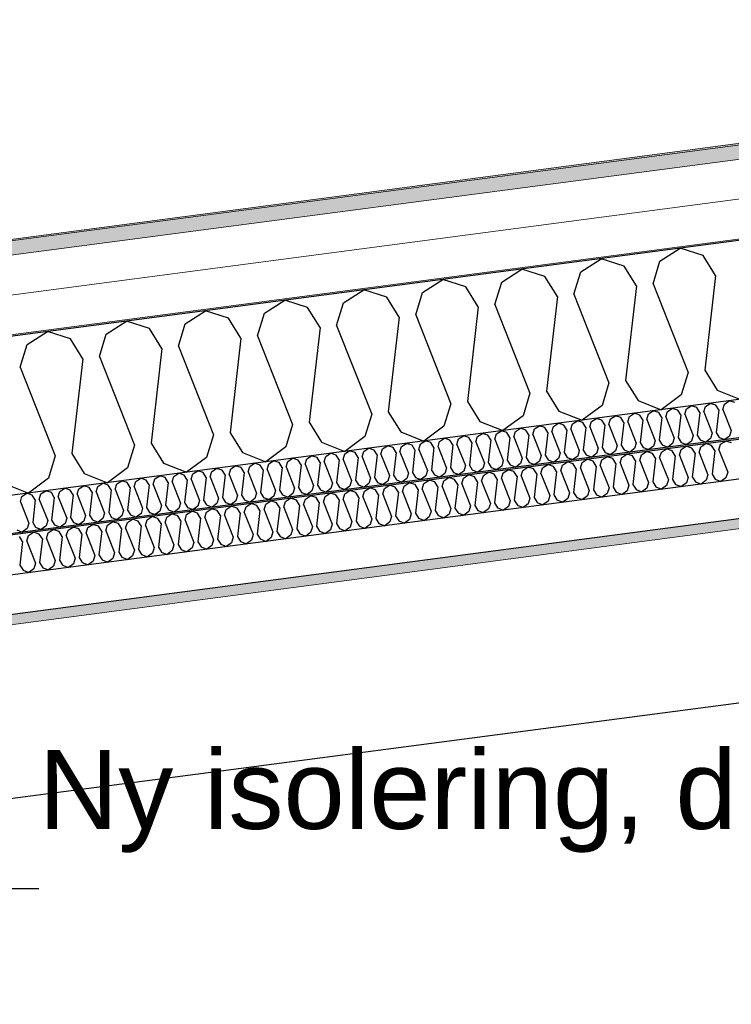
# Model space of a CAD drawing. Header units: millimetres. Extents: x -78920 to -55226, y -2070 to 13065.
# Tile 27 of 78: x -72867 to -71965, y 9010 to 10259. Entities that reach past the tile are written whole.
import ezdxf

# ---------------------------------------------------------------- set-up
doc = ezdxf.new("R2010")
doc.units = ezdxf.units.MM
doc.header["$LTSCALE"] = 0.5
doc.header["$MEASUREMENT"] = 0
doc.linetypes.add('PLINE', pattern=[0])
for name, color, linetype in [('223- Bjelker', 7, 'Continuous'), ('256- Faste himlinger og overflatebehandling (Skravur)(Nye konstruksjoner)', 7, 'Continuous'), ('256- Faste himlinger og overflatebehandling(Nye konstruksjoner)', 7, 'Continuous'), ('261- Primærkonstruksjon (tak)', 7, 'Continuous'), ('261- Primærkonstruksjon (tak) (Skravur)', 7, 'Continuous'), ('262- Taktekking (Skravur)(Nye konstruksjoner)', 7, 'Continuous'), ('832- Tekst bygning(Nye konstruksjoner)', 7, 'Continuous')]:
    doc.layers.add(name, color=color, linetype=linetype)
doc.layers.add('236- Innvendig kledning og overflate(Nye konstruksjoner)', color=7, linetype='Continuous', lineweight=0)
doc.layers.add('262- Taktekking(Nye konstruksjoner)', color=7, linetype='Continuous', lineweight=0)
doc.styles.add('GENERATED_STYLE_3', font='arial.ttf')
doc.dimstyles.new('GENERATED_STYLE__2', dxfattribs={"dimtxt": 0.18, "dimasz": 182.4, "dimexe": 0.18, "dimexo": 0.0625, "dimgap": 0, "dimtad": 0, "dimtih": 1, "dimtoh": 1, "dimdec": 4, "dimzin": 0, "dimdsep": 46, "dimcen": 0.09, "dimadec": 0, "dimazin": 0, "dimtfac": 1, "dimtdec": 4, "dimtmove": 0, "dimatfit": 3, "dimldrblk": 'ARROWHEAD_5', "dimfxl": 1, "dimtolj": 1, "dimtzin": 0, "dimarcsym": 0})

# ---------------------------------------------------------------- blocks, each defined once
blk = doc.blocks.new('*X5')
at = {"layer": '261- Primærkonstruksjon (tak) (Skravur)', "linetype": 'PLINE'}
for p, q in [((-72055.3, 9952.3), (-72029.6, 9968.9)), ((-72000.5, 9959.5), (-72029.6, 9968.9)), ((-72155.6, 9939.1), (-72129.9, 9955.6)), ((-72100.8, 9946.3), (-72129.9, 9955.6)), ((-72064, 9923.8), (-72055.3, 9952.3)), ((-71984.7, 9934.2), (-72000.5, 9959.5)), ((-72255.9, 9925.9), (-72230.2, 9942.4)), ((-72201.1, 9933.1), (-72230.2, 9942.4)), ((-72085, 9921), (-72100.8, 9946.3)), ((-72356.2, 9912.7), (-72330.5, 9929.2)), ((-72301.4, 9919.9), (-72330.5, 9929.2)), ((-72185.3, 9907.8), (-72201.1, 9933.1)), ((-72164.3, 9910.6), (-72155.6, 9939.1)), ((-71984.7, 9934.2), (-71998.5, 9814.1)), ((-72456.5, 9899.5), (-72430.8, 9916)), ((-72401.7, 9906.7), (-72430.8, 9916)), ((-72285.7, 9894.6), (-72301.4, 9919.9)), ((-72264.6, 9897.4), (-72255.9, 9925.9)), ((-72085, 9921), (-72098.8, 9800.9)), ((-72064, 9923.8), (-72019.6, 9811.3)), ((-72556.8, 9886.3), (-72531.1, 9902.8)), ((-72502, 9893.5), (-72531.1, 9902.8)), ((-72386, 9881.4), (-72401.7, 9906.7)), ((-72364.9, 9884.2), (-72356.2, 9912.7)), ((-72185.3, 9907.8), (-72199.1, 9787.7)), ((-72164.3, 9910.6), (-72119.9, 9798.1)), ((-72657.1, 9873), (-72631.4, 9889.6)), ((-72602.3, 9880.3), (-72631.4, 9889.6)), ((-72486.3, 9868.2), (-72502, 9893.5)), ((-72465.2, 9871), (-72456.5, 9899.5)), ((-72285.7, 9894.6), (-72299.4, 9774.5)), ((-72264.6, 9897.4), (-72220.2, 9784.9)), ((-72586.6, 9855), (-72602.3, 9880.3)), ((-72565.5, 9857.8), (-72556.8, 9886.3)), ((-72386, 9881.4), (-72399.7, 9761.3)), ((-72364.9, 9884.2), (-72320.5, 9771.7)), ((-72757.4, 9859.8), (-72731.7, 9876.4)), ((-72702.6, 9867.1), (-72731.7, 9876.4)), ((-72686.9, 9841.8), (-72702.6, 9867.1)), ((-72665.8, 9844.6), (-72657.1, 9873)), ((-72486.3, 9868.2), (-72500, 9748.1)), ((-72465.2, 9871), (-72420.8, 9758.5)), ((-72857.7, 9846.6), (-72832, 9863.2)), ((-72802.9, 9853.9), (-72832, 9863.2)), ((-72787.2, 9828.6), (-72802.9, 9853.9)), ((-72766.1, 9831.4), (-72757.4, 9859.8)), ((-72586.6, 9855), (-72600.3, 9734.9)), ((-72565.5, 9857.8), (-72521.1, 9745.3)), ((-72866.4, 9818.2), (-72857.7, 9846.6)), ((-72686.9, 9841.8), (-72700.6, 9721.7)), ((-72665.8, 9844.6), (-72621.4, 9732.1)), ((-72787.2, 9828.6), (-72801, 9708.5)), ((-72766.1, 9831.4), (-72721.7, 9718.9)), ((-72866.4, 9818.2), (-72822, 9705.7)), ((-72019.6, 9811.3), (-72028.3, 9782.9)), ((-71998.5, 9814.1), (-71982.7, 9788.8)), ((-72119.9, 9798.1), (-72128.6, 9769.6)), ((-72098.8, 9800.9), (-72083, 9775.6)), ((-72220.2, 9784.9), (-72228.9, 9756.4)), ((-72199.1, 9787.7), (-72183.4, 9762.4)), ((-72028.3, 9782.9), (-72053.6, 9764)), ((-71982.7, 9788.8), (-71953.3, 9777.2)), ((-72320.5, 9771.7), (-72329.2, 9743.2)), ((-72299.4, 9774.5), (-72283.7, 9749.2)), ((-72128.6, 9769.6), (-72153.9, 9750.8)), ((-72083, 9775.6), (-72053.6, 9764)), ((-72420.8, 9758.5), (-72429.5, 9730)), ((-72399.7, 9761.3), (-72384, 9736)), ((-72228.9, 9756.4), (-72254.3, 9737.6)), ((-72183.4, 9762.4), (-72153.9, 9750.8)), ((-72521.1, 9745.3), (-72529.8, 9716.8)), ((-72500, 9748.1), (-72484.3, 9722.8)), ((-72329.2, 9743.2), (-72354.6, 9724.3)), ((-72283.7, 9749.2), (-72254.3, 9737.6)), ((-72621.4, 9732.1), (-72630.1, 9703.6)), ((-72600.3, 9734.9), (-72584.6, 9709.6)), ((-72429.5, 9730), (-72454.9, 9711.1)), ((-72384, 9736), (-72354.6, 9724.3)), ((-72721.7, 9718.9), (-72730.4, 9690.4)), ((-72700.6, 9721.7), (-72684.9, 9696.4)), ((-72529.8, 9716.8), (-72555.2, 9697.9)), ((-72484.3, 9722.8), (-72454.9, 9711.1)), ((-72822, 9705.7), (-72830.7, 9677.2)), ((-72801, 9708.5), (-72785.2, 9683.2)), ((-72630.1, 9703.6), (-72655.5, 9684.7)), ((-72584.6, 9709.6), (-72555.2, 9697.9)), ((-72730.4, 9690.4), (-72755.8, 9671.5)), ((-72684.9, 9696.4), (-72655.5, 9684.7)), ((-72785.2, 9683.2), (-72755.8, 9671.5)), ((-72885.5, 9670), (-72856.1, 9658.3)), ((-72830.7, 9677.2), (-72856.1, 9658.3))]:
    blk.add_line(p, q, dxfattribs=at)
blk = doc.blocks.new('*X30')
at = {"layer": '256- Faste himlinger og overflatebehandling (Skravur)(Nye konstruksjoner)', "linetype": 'PLINE'}
for p, q in [((-72028.5, 9713.5), (-72022, 9717.7)), ((-72014.8, 9715.4), (-72022, 9717.7)), ((-72010.8, 9709), (-72014.8, 9715.4)), ((-72005.6, 9709.7), (-72003.4, 9716.8)), ((-72003.4, 9716.8), (-71997, 9721)), ((-71989.7, 9718.7), (-71997, 9721)), ((-71985.7, 9712.3), (-71989.7, 9718.7)), ((-71980.5, 9713), (-71978.3, 9720.2)), ((-71978.3, 9720.2), (-71971.9, 9724.3)), ((-71964.6, 9722), (-71971.9, 9724.3)), ((-72128.8, 9700.3), (-72122.3, 9704.5)), ((-72115.1, 9702.1), (-72122.3, 9704.5)), ((-72105.9, 9696.5), (-72103.7, 9703.6)), ((-72103.7, 9703.6), (-72097.3, 9707.8)), ((-72090, 9705.4), (-72097.3, 9707.8)), ((-72086.1, 9699.1), (-72090, 9705.4)), ((-72080.8, 9699.8), (-72078.6, 9706.9)), ((-72078.6, 9706.9), (-72072.2, 9711.1)), ((-72064.9, 9708.7), (-72072.2, 9711.1)), ((-72061, 9702.4), (-72064.9, 9708.7)), ((-72061, 9702.4), (-72064.4, 9672.4)), ((-72055.7, 9703.1), (-72053.5, 9710.2)), ((-72055.7, 9703.1), (-72044.6, 9675)), ((-72053.5, 9710.2), (-72047.1, 9714.4)), ((-72039.8, 9712), (-72047.1, 9714.4)), ((-72035.9, 9705.7), (-72039.8, 9712)), ((-72035.9, 9705.7), (-72039.3, 9675.7)), ((-72030.6, 9706.4), (-72028.5, 9713.5)), ((-72030.6, 9706.4), (-72019.5, 9678.3)), ((-72010.8, 9709), (-72014.3, 9679)), ((-72005.6, 9709.7), (-71994.5, 9681.6)), ((-71985.7, 9712.3), (-71989.2, 9682.3)), ((-71980.5, 9713), (-71969.4, 9684.9)), ((-72229.1, 9687.1), (-72222.7, 9691.3)), ((-72215.4, 9688.9), (-72222.7, 9691.3)), ((-72206.2, 9683.3), (-72204, 9690.4)), ((-72204, 9690.4), (-72197.6, 9694.6)), ((-72190.3, 9692.2), (-72197.6, 9694.6)), ((-72186.4, 9685.9), (-72190.3, 9692.2)), ((-72181.1, 9686.6), (-72178.9, 9693.7)), ((-72178.9, 9693.7), (-72172.5, 9697.9)), ((-72165.2, 9695.5), (-72172.5, 9697.9)), ((-72161.3, 9689.2), (-72165.2, 9695.5)), ((-72156, 9689.9), (-72153.8, 9697)), ((-72156, 9689.9), (-72144.9, 9661.8)), ((-72153.8, 9697), (-72147.4, 9701.2)), ((-72140.1, 9698.8), (-72147.4, 9701.2)), ((-72136.2, 9692.5), (-72140.1, 9698.8)), ((-72136.2, 9692.5), (-72139.6, 9662.5)), ((-72130.9, 9693.2), (-72128.8, 9700.3)), ((-72130.9, 9693.2), (-72119.8, 9665.1)), ((-72111.1, 9695.8), (-72115.1, 9702.1)), ((-72111.1, 9695.8), (-72114.6, 9665.8)), ((-72105.9, 9696.5), (-72094.8, 9668.4)), ((-72086.1, 9699.1), (-72089.5, 9669.1)), ((-72080.8, 9699.8), (-72069.7, 9671.7)), ((-72329.4, 9673.9), (-72323, 9678.1)), ((-72315.7, 9675.7), (-72323, 9678.1)), ((-72304.3, 9677.2), (-72297.9, 9681.4)), ((-72290.6, 9679), (-72297.9, 9681.4)), ((-72286.7, 9672.7), (-72290.6, 9679)), ((-72281.4, 9673.4), (-72279.2, 9680.5)), ((-72279.2, 9680.5), (-72272.8, 9684.7)), ((-72265.5, 9682.3), (-72272.8, 9684.7)), ((-72261.6, 9676), (-72265.5, 9682.3)), ((-72256.3, 9676.7), (-72254.1, 9683.8)), ((-72254.1, 9683.8), (-72247.7, 9688)), ((-72240.5, 9685.6), (-72247.7, 9688)), ((-72236.5, 9679.3), (-72240.5, 9685.6)), ((-72236.5, 9679.3), (-72240, 9649.3)), ((-72231.2, 9680), (-72229.1, 9687.1)), ((-72231.2, 9680), (-72220.1, 9651.9)), ((-72211.4, 9682.6), (-72215.4, 9688.9)), ((-72211.4, 9682.6), (-72214.9, 9652.6)), ((-72206.2, 9683.3), (-72195.1, 9655.2)), ((-72186.4, 9685.9), (-72189.8, 9655.9)), ((-72181.1, 9686.6), (-72170, 9658.5)), ((-72161.3, 9689.2), (-72164.7, 9659.2)), ((-72019.5, 9678.3), (-72021.7, 9671.2)), ((-72014.3, 9679), (-72010.3, 9672.7)), ((-71994.5, 9681.6), (-71996.6, 9674.5)), ((-71989.2, 9682.3), (-71985.2, 9676)), ((-71971.6, 9677.8), (-71977.9, 9673.1)), ((-71969.4, 9684.9), (-71971.6, 9677.8)), ((-72429.7, 9660.7), (-72423.3, 9664.9)), ((-72416, 9662.5), (-72423.3, 9664.9)), ((-72404.6, 9664), (-72398.2, 9668.2)), ((-72390.9, 9665.8), (-72398.2, 9668.2)), ((-72387, 9659.5), (-72390.9, 9665.8)), ((-72381.7, 9660.2), (-72379.5, 9667.3)), ((-72379.5, 9667.3), (-72373.1, 9671.5)), ((-72365.8, 9669.1), (-72373.1, 9671.5)), ((-72361.9, 9662.8), (-72365.8, 9669.1)), ((-72356.6, 9663.5), (-72354.5, 9670.6)), ((-72354.5, 9670.6), (-72348, 9674.8)), ((-72340.8, 9672.4), (-72348, 9674.8)), ((-72336.8, 9666.1), (-72340.8, 9672.4)), ((-72336.8, 9666.1), (-72340.3, 9636.1)), ((-72331.6, 9666.8), (-72329.4, 9673.9)), ((-72331.6, 9666.8), (-72320.5, 9638.7)), ((-72311.7, 9669.4), (-72315.7, 9675.7)), ((-72311.7, 9669.4), (-72315.2, 9639.4)), ((-72306.5, 9670.1), (-72304.3, 9677.2)), ((-72306.5, 9670.1), (-72295.4, 9642)), ((-72286.7, 9672.7), (-72290.1, 9642.7)), ((-72281.4, 9673.4), (-72270.3, 9645.3)), ((-72261.6, 9676), (-72265, 9646)), ((-72256.3, 9676.7), (-72245.2, 9648.6)), ((-72119.8, 9665.1), (-72122, 9658)), ((-72114.6, 9665.8), (-72110.6, 9659.5)), ((-72094.8, 9668.4), (-72096.9, 9661.3)), ((-72089.5, 9669.1), (-72085.6, 9662.8)), ((-72069.7, 9671.7), (-72071.9, 9664.6)), ((-72064.4, 9672.4), (-72060.5, 9666.1)), ((-72060.5, 9666.1), (-72053.1, 9663.2)), ((-72046.8, 9667.9), (-72053.1, 9663.2)), ((-72044.6, 9675), (-72046.8, 9667.9)), ((-72039.3, 9675.7), (-72035.4, 9669.4)), ((-72035.4, 9669.4), (-72028.1, 9666.5)), ((-72021.7, 9671.2), (-72028.1, 9666.5)), ((-72010.3, 9672.7), (-72003, 9669.8)), ((-71996.6, 9674.5), (-72003, 9669.8)), ((-71985.2, 9676), (-71977.9, 9673.1)), ((-72504.9, 9650.8), (-72498.5, 9655)), ((-72491.2, 9652.6), (-72498.5, 9655)), ((-72487.3, 9646.3), (-72491.2, 9652.6)), ((-72482, 9647), (-72479.8, 9654.1)), ((-72479.8, 9654.1), (-72473.4, 9658.3)), ((-72466.1, 9655.9), (-72473.4, 9658.3)), ((-72462.2, 9649.6), (-72466.1, 9655.9)), ((-72456.9, 9650.3), (-72454.8, 9657.4)), ((-72454.8, 9657.4), (-72448.3, 9661.6)), ((-72441.1, 9659.2), (-72448.3, 9661.6)), ((-72437.1, 9652.9), (-72441.1, 9659.2)), ((-72437.1, 9652.9), (-72440.6, 9622.9)), ((-72431.9, 9653.6), (-72429.7, 9660.7)), ((-72431.9, 9653.6), (-72420.8, 9625.5)), ((-72412, 9656.2), (-72416, 9662.5)), ((-72412, 9656.2), (-72415.5, 9626.2)), ((-72406.8, 9656.9), (-72404.6, 9664)), ((-72406.8, 9656.9), (-72395.7, 9628.8)), ((-72387, 9659.5), (-72390.4, 9629.5)), ((-72381.7, 9660.2), (-72370.6, 9632.1)), ((-72361.9, 9662.8), (-72365.3, 9632.8)), ((-72356.6, 9663.5), (-72345.5, 9635.4)), ((-72214.9, 9652.6), (-72210.9, 9646.3)), ((-72195.1, 9655.2), (-72197.2, 9648.1)), ((-72189.8, 9655.9), (-72185.9, 9649.6)), ((-72170, 9658.5), (-72172.2, 9651.4)), ((-72164.7, 9659.2), (-72160.8, 9652.9)), ((-72160.8, 9652.9), (-72153.4, 9650)), ((-72147.1, 9654.7), (-72153.4, 9650)), ((-72144.9, 9661.8), (-72147.1, 9654.7)), ((-72139.6, 9662.5), (-72135.7, 9656.2)), ((-72135.7, 9656.2), (-72128.4, 9653.3)), ((-72122, 9658), (-72128.4, 9653.3)), ((-72110.6, 9659.5), (-72103.3, 9656.6)), ((-72096.9, 9661.3), (-72103.3, 9656.6)), ((-72085.6, 9662.8), (-72078.2, 9659.9)), ((-72071.9, 9664.6), (-72078.2, 9659.9)), ((-72605.2, 9637.6), (-72598.8, 9641.8)), ((-72591.5, 9639.4), (-72598.8, 9641.8)), ((-72582.3, 9633.8), (-72580.1, 9640.9)), ((-72580.1, 9640.9), (-72573.7, 9645.1)), ((-72566.4, 9642.7), (-72573.7, 9645.1)), ((-72562.5, 9636.4), (-72566.4, 9642.7)), ((-72557.2, 9637.1), (-72555.1, 9644.2)), ((-72555.1, 9644.2), (-72548.6, 9648.4)), ((-72541.4, 9646), (-72548.6, 9648.4)), ((-72537.4, 9639.7), (-72541.4, 9646)), ((-72532.2, 9640.4), (-72530, 9647.5)), ((-72532.2, 9640.4), (-72521.1, 9612.3)), ((-72530, 9647.5), (-72523.6, 9651.7)), ((-72516.3, 9649.3), (-72523.6, 9651.7)), ((-72512.4, 9643), (-72516.3, 9649.3)), ((-72512.4, 9643), (-72515.8, 9613)), ((-72507.1, 9643.7), (-72504.9, 9650.8)), ((-72507.1, 9643.7), (-72496, 9615.6)), ((-72487.3, 9646.3), (-72490.7, 9616.3)), ((-72482, 9647), (-72470.9, 9618.9)), ((-72462.2, 9649.6), (-72465.6, 9619.6)), ((-72456.9, 9650.3), (-72445.8, 9622.2)), ((-72295.4, 9642), (-72297.5, 9634.9)), ((-72290.1, 9642.7), (-72286.2, 9636.4)), ((-72270.3, 9645.3), (-72272.5, 9638.2)), ((-72265, 9646), (-72261.1, 9639.7)), ((-72247.4, 9641.5), (-72253.7, 9636.8)), ((-72245.2, 9648.6), (-72247.4, 9641.5)), ((-72240, 9649.3), (-72236, 9643)), ((-72236, 9643), (-72228.7, 9640.1)), ((-72222.3, 9644.8), (-72228.7, 9640.1)), ((-72220.1, 9651.9), (-72222.3, 9644.8)), ((-72210.9, 9646.3), (-72203.6, 9643.4)), ((-72197.2, 9648.1), (-72203.6, 9643.4)), ((-72185.9, 9649.6), (-72178.5, 9646.7)), ((-72172.2, 9651.4), (-72178.5, 9646.7)), ((-72705.5, 9624.4), (-72699.1, 9628.6)), ((-72691.8, 9626.2), (-72699.1, 9628.6)), ((-72682.6, 9620.6), (-72680.5, 9627.7)), ((-72680.5, 9627.7), (-72674, 9631.9)), ((-72666.8, 9629.5), (-72674, 9631.9)), ((-72662.8, 9623.2), (-72666.8, 9629.5)), ((-72657.5, 9623.9), (-72655.4, 9631)), ((-72655.4, 9631), (-72649, 9635.2)), ((-72641.7, 9632.8), (-72649, 9635.2)), ((-72637.7, 9626.5), (-72641.7, 9632.8)), ((-72632.5, 9627.2), (-72630.3, 9634.3)), ((-72630.3, 9634.3), (-72623.9, 9638.5)), ((-72616.6, 9636.1), (-72623.9, 9638.5)), ((-72612.7, 9629.8), (-72616.6, 9636.1)), ((-72612.7, 9629.8), (-72616.1, 9599.8)), ((-72607.4, 9630.5), (-72605.2, 9637.6)), ((-72607.4, 9630.5), (-72596.3, 9602.4)), ((-72587.6, 9633.1), (-72591.5, 9639.4)), ((-72587.6, 9633.1), (-72591, 9603.1)), ((-72582.3, 9633.8), (-72571.2, 9605.7)), ((-72562.5, 9636.4), (-72566, 9606.4)), ((-72557.2, 9637.1), (-72546.1, 9609)), ((-72537.4, 9639.7), (-72540.9, 9609.7)), ((-72395.7, 9628.8), (-72397.9, 9621.7)), ((-72390.4, 9629.5), (-72386.5, 9623.2)), ((-72370.6, 9632.1), (-72372.8, 9625)), ((-72365.3, 9632.8), (-72361.4, 9626.5)), ((-72347.7, 9628.3), (-72354, 9623.5)), ((-72345.5, 9635.4), (-72347.7, 9628.3)), ((-72340.3, 9636.1), (-72336.3, 9629.8)), ((-72336.3, 9629.8), (-72329, 9626.9)), ((-72322.6, 9631.6), (-72329, 9626.9)), ((-72320.5, 9638.7), (-72322.6, 9631.6)), ((-72315.2, 9639.4), (-72311.2, 9633.1)), ((-72311.2, 9633.1), (-72303.9, 9630.2)), ((-72297.5, 9634.9), (-72303.9, 9630.2)), ((-72286.2, 9636.4), (-72278.8, 9633.5)), ((-72272.5, 9638.2), (-72278.8, 9633.5)), ((-72261.1, 9639.7), (-72253.7, 9636.8)), ((-72805.8, 9611.2), (-72799.4, 9615.3)), ((-72792.1, 9613), (-72799.4, 9615.3)), ((-72780.8, 9614.5), (-72774.3, 9618.6)), ((-72767.1, 9616.3), (-72774.3, 9618.6)), ((-72763.1, 9610), (-72767.1, 9616.3)), ((-72757.9, 9610.7), (-72755.7, 9617.8)), ((-72755.7, 9617.8), (-72749.3, 9622)), ((-72742, 9619.6), (-72749.3, 9622)), ((-72738, 9613.3), (-72742, 9619.6)), ((-72732.8, 9614), (-72730.6, 9621.1)), ((-72730.6, 9621.1), (-72724.2, 9625.3)), ((-72716.9, 9622.9), (-72724.2, 9625.3)), ((-72713, 9616.6), (-72716.9, 9622.9)), ((-72713, 9616.6), (-72716.4, 9586.6)), ((-72707.7, 9617.3), (-72705.5, 9624.4)), ((-72707.7, 9617.3), (-72696.6, 9589.2)), ((-72687.9, 9619.9), (-72691.8, 9626.2)), ((-72687.9, 9619.9), (-72691.3, 9589.9)), ((-72682.6, 9620.6), (-72671.5, 9592.5)), ((-72662.8, 9623.2), (-72666.3, 9593.2)), ((-72657.5, 9623.9), (-72646.4, 9595.8)), ((-72637.7, 9626.5), (-72641.2, 9596.5)), ((-72632.5, 9627.2), (-72621.4, 9599.1)), ((-72496, 9615.6), (-72498.2, 9608.5)), ((-72490.7, 9616.3), (-72486.8, 9610)), ((-72470.9, 9618.9), (-72473.1, 9611.8)), ((-72465.6, 9619.6), (-72461.7, 9613.3)), ((-72448, 9615.1), (-72454.4, 9610.3)), ((-72445.8, 9622.2), (-72448, 9615.1)), ((-72440.6, 9622.9), (-72436.6, 9616.6)), ((-72436.6, 9616.6), (-72429.3, 9613.6)), ((-72422.9, 9618.4), (-72429.3, 9613.6)), ((-72420.8, 9625.5), (-72422.9, 9618.4)), ((-72415.5, 9626.2), (-72411.6, 9619.9)), ((-72411.6, 9619.9), (-72404.2, 9616.9)), ((-72397.9, 9621.7), (-72404.2, 9616.9)), ((-72386.5, 9623.2), (-72379.1, 9620.2)), ((-72372.8, 9625), (-72379.1, 9620.2)), ((-72361.4, 9626.5), (-72354, 9623.5)), ((-72863.4, 9596.8), (-72867.4, 9603.1)), ((-72858.2, 9597.5), (-72856, 9604.6)), ((-72856, 9604.6), (-72849.6, 9608.7)), ((-72842.3, 9606.4), (-72849.6, 9608.7)), ((-72838.4, 9600.1), (-72842.3, 9606.4)), ((-72833.1, 9600.8), (-72830.9, 9607.9)), ((-72830.9, 9607.9), (-72824.5, 9612)), ((-72817.2, 9609.7), (-72824.5, 9612)), ((-72813.3, 9603.4), (-72817.2, 9609.7)), ((-72813.3, 9603.4), (-72816.7, 9573.4)), ((-72808, 9604.1), (-72805.8, 9611.2)), ((-72808, 9604.1), (-72796.9, 9576)), ((-72788.2, 9606.7), (-72792.1, 9613)), ((-72788.2, 9606.7), (-72791.6, 9576.7)), ((-72782.9, 9607.4), (-72780.8, 9614.5)), ((-72782.9, 9607.4), (-72771.8, 9579.3)), ((-72763.1, 9610), (-72766.6, 9580)), ((-72757.9, 9610.7), (-72746.8, 9582.6)), ((-72738, 9613.3), (-72741.5, 9583.3)), ((-72732.8, 9614), (-72721.7, 9585.9)), ((-72596.3, 9602.4), (-72598.5, 9595.3)), ((-72591, 9603.1), (-72587.1, 9596.8)), ((-72571.2, 9605.7), (-72573.4, 9598.6)), ((-72566, 9606.4), (-72562, 9600.1)), ((-72546.1, 9609), (-72548.3, 9601.9)), ((-72540.9, 9609.7), (-72536.9, 9603.4)), ((-72536.9, 9603.4), (-72529.6, 9600.4)), ((-72523.2, 9605.2), (-72529.6, 9600.4)), ((-72521.1, 9612.3), (-72523.2, 9605.2)), ((-72515.8, 9613), (-72511.9, 9606.7)), ((-72511.9, 9606.7), (-72504.5, 9603.7)), ((-72498.2, 9608.5), (-72504.5, 9603.7)), ((-72486.8, 9610), (-72479.4, 9607)), ((-72473.1, 9611.8), (-72479.4, 9607)), ((-72461.7, 9613.3), (-72454.4, 9610.3)), ((-72863.4, 9596.8), (-72866.9, 9566.8)), ((-72858.2, 9597.5), (-72847.1, 9569.4)), ((-72838.4, 9600.1), (-72841.8, 9570.1)), ((-72833.1, 9600.8), (-72822, 9572.7)), ((-72691.3, 9589.9), (-72687.4, 9583.6)), ((-72671.5, 9592.5), (-72673.7, 9585.4)), ((-72666.3, 9593.2), (-72662.3, 9586.9)), ((-72646.4, 9595.8), (-72648.6, 9588.7)), ((-72641.2, 9596.5), (-72637.2, 9590.2)), ((-72637.2, 9590.2), (-72629.9, 9587.2)), ((-72623.5, 9592), (-72629.9, 9587.2)), ((-72621.4, 9599.1), (-72623.5, 9592)), ((-72616.1, 9599.8), (-72612.2, 9593.5)), ((-72612.2, 9593.5), (-72604.8, 9590.5)), ((-72598.5, 9595.3), (-72604.8, 9590.5)), ((-72587.1, 9596.8), (-72579.7, 9593.8)), ((-72573.4, 9598.6), (-72579.7, 9593.8)), ((-72562, 9600.1), (-72554.7, 9597.1)), ((-72548.3, 9601.9), (-72554.7, 9597.1)), ((-72771.8, 9579.3), (-72774, 9572.1)), ((-72766.6, 9580), (-72762.6, 9573.6)), ((-72746.8, 9582.6), (-72748.9, 9575.5)), ((-72741.5, 9583.3), (-72737.5, 9576.9)), ((-72723.9, 9578.8), (-72730.2, 9574)), ((-72721.7, 9585.9), (-72723.9, 9578.8)), ((-72716.4, 9586.6), (-72712.5, 9580.3)), ((-72712.5, 9580.3), (-72705.1, 9577.3)), ((-72698.8, 9582.1), (-72705.1, 9577.3)), ((-72696.6, 9589.2), (-72698.8, 9582.1)), ((-72687.4, 9583.6), (-72680, 9580.6)), ((-72673.7, 9585.4), (-72680, 9580.6)), ((-72662.3, 9586.9), (-72655, 9583.9)), ((-72648.6, 9588.7), (-72655, 9583.9)), ((-72866.9, 9566.8), (-72862.9, 9560.4)), ((-72847.1, 9569.4), (-72849.2, 9562.2)), ((-72841.8, 9570.1), (-72837.9, 9563.7)), ((-72824.2, 9565.5), (-72830.5, 9560.8)), ((-72822, 9572.7), (-72824.2, 9565.5)), ((-72816.7, 9573.4), (-72812.8, 9567)), ((-72812.8, 9567), (-72805.4, 9564.1)), ((-72799.1, 9568.8), (-72805.4, 9564.1)), ((-72796.9, 9576), (-72799.1, 9568.8)), ((-72791.6, 9576.7), (-72787.7, 9570.3)), ((-72787.7, 9570.3), (-72780.3, 9567.4)), ((-72774, 9572.1), (-72780.3, 9567.4)), ((-72762.6, 9573.6), (-72755.3, 9570.7)), ((-72748.9, 9575.5), (-72755.3, 9570.7)), ((-72737.5, 9576.9), (-72730.2, 9574)), ((-72862.9, 9560.4), (-72855.6, 9557.5)), ((-72849.2, 9562.2), (-72855.6, 9557.5)), ((-72837.9, 9563.7), (-72830.5, 9560.8))]:
    blk.add_line(p, q, dxfattribs=at)
blk = doc.blocks.new('*X31')
at = {"layer": '256- Faste himlinger og overflatebehandling (Skravur)(Nye konstruksjoner)', "linetype": 'PLINE'}
for p, q in [((-72045.8, 9761.8), (-72039.6, 9765.8)), ((-72032.6, 9763.6), (-72039.6, 9765.8)), ((-72023.8, 9758.2), (-72021.7, 9765)), ((-72021.7, 9765), (-72015.5, 9769)), ((-72008.5, 9766.7), (-72015.5, 9769)), ((-72004.8, 9760.7), (-72008.5, 9766.7)), ((-71999.7, 9761.3), (-71997.6, 9768.2)), ((-71997.6, 9768.2), (-71991.5, 9772.1)), ((-71984.5, 9769.9), (-71991.5, 9772.1)), ((-71980.7, 9763.8), (-71984.5, 9769.9)), ((-71975.6, 9764.5), (-71973.5, 9771.3)), ((-71973.5, 9771.3), (-71967.4, 9775.3)), ((-71960.4, 9773.1), (-71967.4, 9775.3)), ((-72142.1, 9749.2), (-72135.9, 9753.1)), ((-72128.9, 9750.9), (-72135.9, 9753.1)), ((-72120.1, 9745.5), (-72118, 9752.3)), ((-72118, 9752.3), (-72111.8, 9756.3)), ((-72104.8, 9754.1), (-72111.8, 9756.3)), ((-72101.1, 9748), (-72104.8, 9754.1)), ((-72096, 9748.7), (-72093.9, 9755.5)), ((-72093.9, 9755.5), (-72087.7, 9759.5)), ((-72080.8, 9757.2), (-72087.7, 9759.5)), ((-72077, 9751.2), (-72080.8, 9757.2)), ((-72071.9, 9751.8), (-72069.8, 9758.7)), ((-72069.8, 9758.7), (-72063.7, 9762.6)), ((-72056.7, 9760.4), (-72063.7, 9762.6)), ((-72052.9, 9754.3), (-72056.7, 9760.4)), ((-72052.9, 9754.3), (-72056.2, 9725.5)), ((-72047.8, 9755), (-72045.8, 9761.8)), ((-72047.8, 9755), (-72037.2, 9728)), ((-72028.8, 9757.5), (-72032.6, 9763.6)), ((-72028.8, 9757.5), (-72032.1, 9728.7)), ((-72023.8, 9758.2), (-72013.1, 9731.2)), ((-72004.8, 9760.7), (-72008.1, 9731.8)), ((-71999.7, 9761.3), (-71989, 9734.3)), ((-71980.7, 9763.8), (-71984, 9735)), ((-71975.6, 9764.5), (-71965, 9737.5)), ((-72238.4, 9736.5), (-72232.2, 9740.5)), ((-72225.2, 9738.2), (-72232.2, 9740.5)), ((-72214.3, 9739.6), (-72208.1, 9743.6)), ((-72201.1, 9741.4), (-72208.1, 9743.6)), ((-72197.3, 9735.3), (-72201.1, 9741.4)), ((-72192.3, 9736), (-72190.2, 9742.8)), ((-72190.2, 9742.8), (-72184, 9746.8)), ((-72177.1, 9744.5), (-72184, 9746.8)), ((-72173.3, 9738.5), (-72177.1, 9744.5)), ((-72168.2, 9739.2), (-72166.1, 9746)), ((-72166.1, 9746), (-72160, 9750)), ((-72153, 9747.7), (-72160, 9750)), ((-72149.2, 9741.7), (-72153, 9747.7)), ((-72149.2, 9741.7), (-72152.5, 9712.8)), ((-72144.1, 9742.3), (-72142.1, 9749.2)), ((-72144.1, 9742.3), (-72133.5, 9715.3)), ((-72125.1, 9744.8), (-72128.9, 9750.9)), ((-72125.1, 9744.8), (-72128.4, 9716)), ((-72120.1, 9745.5), (-72109.4, 9718.5)), ((-72101.1, 9748), (-72104.4, 9719.2)), ((-72096, 9748.7), (-72085.3, 9721.7)), ((-72077, 9751.2), (-72080.3, 9722.3)), ((-72071.9, 9751.8), (-72061.3, 9724.8)), ((-72334.6, 9723.8), (-72328.5, 9727.8)), ((-72321.5, 9725.5), (-72328.5, 9727.8)), ((-72310.6, 9727), (-72304.4, 9730.9)), ((-72297.4, 9728.7), (-72304.4, 9730.9)), ((-72293.6, 9722.6), (-72297.4, 9728.7)), ((-72288.6, 9723.3), (-72286.5, 9730.1)), ((-72286.5, 9730.1), (-72280.3, 9734.1)), ((-72273.4, 9731.9), (-72280.3, 9734.1)), ((-72269.6, 9725.8), (-72273.4, 9731.9)), ((-72264.5, 9726.5), (-72262.4, 9733.3)), ((-72262.4, 9733.3), (-72256.3, 9737.3)), ((-72249.3, 9735), (-72256.3, 9737.3)), ((-72245.5, 9729), (-72249.3, 9735)), ((-72245.5, 9729), (-72248.8, 9700.1)), ((-72240.4, 9729.6), (-72238.4, 9736.5)), ((-72240.4, 9729.6), (-72229.8, 9702.6)), ((-72221.4, 9732.1), (-72225.2, 9738.2)), ((-72221.4, 9732.1), (-72224.7, 9703.3)), ((-72216.4, 9732.8), (-72214.3, 9739.6)), ((-72216.4, 9732.8), (-72205.7, 9705.8)), ((-72197.3, 9735.3), (-72200.7, 9706.5)), ((-72192.3, 9736), (-72181.6, 9709)), ((-72173.3, 9738.5), (-72176.6, 9709.7)), ((-72168.2, 9739.2), (-72157.6, 9712.2)), ((-72037.2, 9728), (-72039.3, 9721.2)), ((-72032.1, 9728.7), (-72028.4, 9722.6)), ((-72013.1, 9731.2), (-72015.2, 9724.3)), ((-72008.1, 9731.8), (-72004.3, 9725.8)), ((-71991.1, 9727.5), (-71997.2, 9723)), ((-71989, 9734.3), (-71991.1, 9727.5)), ((-71984, 9735), (-71980.2, 9728.9)), ((-71980.2, 9728.9), (-71973.1, 9726.1)), ((-71967.1, 9730.7), (-71973.1, 9726.1)), ((-71965, 9737.5), (-71967.1, 9730.7)), ((-72430.9, 9711.1), (-72424.8, 9715.1)), ((-72417.8, 9712.9), (-72424.8, 9715.1)), ((-72406.9, 9714.3), (-72400.7, 9718.3)), ((-72393.7, 9716), (-72400.7, 9718.3)), ((-72389.9, 9710), (-72393.7, 9716)), ((-72384.9, 9710.6), (-72382.8, 9717.5)), ((-72382.8, 9717.5), (-72376.6, 9721.4)), ((-72369.6, 9719.2), (-72376.6, 9721.4)), ((-72365.9, 9713.1), (-72369.6, 9719.2)), ((-72360.8, 9713.8), (-72358.7, 9720.6)), ((-72358.7, 9720.6), (-72352.6, 9724.6)), ((-72345.6, 9722.4), (-72352.6, 9724.6)), ((-72341.8, 9716.3), (-72345.6, 9722.4)), ((-72341.8, 9716.3), (-72345.1, 9687.5)), ((-72336.7, 9717), (-72334.6, 9723.8)), ((-72336.7, 9717), (-72326.1, 9690)), ((-72317.7, 9719.5), (-72321.5, 9725.5)), ((-72317.7, 9719.5), (-72321, 9690.6)), ((-72312.7, 9720.1), (-72310.6, 9727)), ((-72312.7, 9720.1), (-72302, 9693.1)), ((-72293.6, 9722.6), (-72296.9, 9693.8)), ((-72288.6, 9723.3), (-72277.9, 9696.3)), ((-72269.6, 9725.8), (-72272.9, 9697)), ((-72264.5, 9726.5), (-72253.9, 9699.5)), ((-72133.5, 9715.3), (-72135.6, 9708.5)), ((-72128.4, 9716), (-72124.6, 9709.9)), ((-72109.4, 9718.5), (-72111.5, 9711.7)), ((-72104.4, 9719.2), (-72100.6, 9713.1)), ((-72087.4, 9714.8), (-72093.5, 9710.3)), ((-72085.3, 9721.7), (-72087.4, 9714.8)), ((-72080.3, 9722.3), (-72076.5, 9716.3)), ((-72076.5, 9716.3), (-72069.4, 9713.5)), ((-72063.4, 9718), (-72069.4, 9713.5)), ((-72061.3, 9724.8), (-72063.4, 9718)), ((-72056.2, 9725.5), (-72052.4, 9719.4)), ((-72052.4, 9719.4), (-72045.4, 9716.6)), ((-72039.3, 9721.2), (-72045.4, 9716.6)), ((-72028.4, 9722.6), (-72021.3, 9719.8)), ((-72015.2, 9724.3), (-72021.3, 9719.8)), ((-72004.3, 9725.8), (-71997.2, 9723)), ((-72527.2, 9698.4), (-72521.1, 9702.4)), ((-72514.1, 9700.2), (-72521.1, 9702.4)), ((-72503.2, 9701.6), (-72497, 9705.6)), ((-72490, 9703.3), (-72497, 9705.6)), ((-72486.2, 9697.3), (-72490, 9703.3)), ((-72481.2, 9698), (-72479.1, 9704.8)), ((-72479.1, 9704.8), (-72472.9, 9708.8)), ((-72465.9, 9706.5), (-72472.9, 9708.8)), ((-72462.2, 9700.5), (-72465.9, 9706.5)), ((-72457.1, 9701.1), (-72455, 9708)), ((-72455, 9708), (-72448.8, 9711.9)), ((-72441.9, 9709.7), (-72448.8, 9711.9)), ((-72438.1, 9703.6), (-72441.9, 9709.7)), ((-72438.1, 9703.6), (-72441.4, 9674.8)), ((-72433, 9704.3), (-72430.9, 9711.1)), ((-72433, 9704.3), (-72422.4, 9677.3)), ((-72414, 9706.8), (-72417.8, 9712.9)), ((-72414, 9706.8), (-72417.3, 9678)), ((-72409, 9707.5), (-72406.9, 9714.3)), ((-72409, 9707.5), (-72398.3, 9680.5)), ((-72389.9, 9710), (-72393.2, 9681.1)), ((-72384.9, 9710.6), (-72374.2, 9683.6)), ((-72365.9, 9713.1), (-72369.2, 9684.3)), ((-72360.8, 9713.8), (-72350.2, 9686.8)), ((-72229.8, 9702.6), (-72231.9, 9695.8)), ((-72224.7, 9703.3), (-72220.9, 9697.3)), ((-72205.7, 9705.8), (-72207.8, 9699)), ((-72200.7, 9706.5), (-72196.9, 9700.4)), ((-72181.6, 9709), (-72183.7, 9702.2)), ((-72176.6, 9709.7), (-72172.8, 9703.6)), ((-72172.8, 9703.6), (-72165.7, 9700.8)), ((-72159.6, 9705.3), (-72165.7, 9700.8)), ((-72157.6, 9712.2), (-72159.6, 9705.3)), ((-72152.5, 9712.8), (-72148.7, 9706.8)), ((-72148.7, 9706.8), (-72141.7, 9704)), ((-72135.6, 9708.5), (-72141.7, 9704)), ((-72124.6, 9709.9), (-72117.6, 9707.1)), ((-72111.5, 9711.7), (-72117.6, 9707.1)), ((-72100.6, 9713.1), (-72093.5, 9710.3)), ((-72599.5, 9688.9), (-72593.3, 9692.9)), ((-72586.3, 9690.7), (-72593.3, 9692.9)), ((-72582.5, 9684.6), (-72586.3, 9690.7)), ((-72577.5, 9685.3), (-72575.4, 9692.1)), ((-72575.4, 9692.1), (-72569.2, 9696.1)), ((-72562.2, 9693.8), (-72569.2, 9696.1)), ((-72558.5, 9687.8), (-72562.2, 9693.8)), ((-72553.4, 9688.4), (-72551.3, 9695.3)), ((-72551.3, 9695.3), (-72545.1, 9699.3)), ((-72538.2, 9697), (-72545.1, 9699.3)), ((-72534.4, 9690.9), (-72538.2, 9697)), ((-72534.4, 9690.9), (-72537.7, 9662.1)), ((-72529.3, 9691.6), (-72527.2, 9698.4)), ((-72529.3, 9691.6), (-72518.7, 9664.6)), ((-72510.3, 9694.1), (-72514.1, 9700.2)), ((-72510.3, 9694.1), (-72513.6, 9665.3)), ((-72505.2, 9694.8), (-72503.2, 9701.6)), ((-72505.2, 9694.8), (-72494.6, 9667.8)), ((-72486.2, 9697.3), (-72489.5, 9668.5)), ((-72481.2, 9698), (-72470.5, 9671)), ((-72462.2, 9700.5), (-72465.5, 9671.6)), ((-72457.1, 9701.1), (-72446.4, 9674.1)), ((-72326.1, 9690), (-72328.2, 9683.1)), ((-72321, 9690.6), (-72317.2, 9684.6)), ((-72302, 9693.1), (-72304.1, 9686.3)), ((-72296.9, 9693.8), (-72293.2, 9687.7)), ((-72277.9, 9696.3), (-72280, 9689.5)), ((-72272.9, 9697), (-72269.1, 9690.9)), ((-72269.1, 9690.9), (-72262, 9688.1)), ((-72255.9, 9692.6), (-72262, 9688.1)), ((-72253.9, 9699.5), (-72255.9, 9692.6)), ((-72248.8, 9700.1), (-72245, 9694.1)), ((-72245, 9694.1), (-72238, 9691.3)), ((-72231.9, 9695.8), (-72238, 9691.3)), ((-72220.9, 9697.3), (-72213.9, 9694.5)), ((-72207.8, 9699), (-72213.9, 9694.5)), ((-72196.9, 9700.4), (-72189.8, 9697.6)), ((-72183.7, 9702.2), (-72189.8, 9697.6)), ((-72695.7, 9676.3), (-72689.6, 9680.2)), ((-72682.6, 9678), (-72689.6, 9680.2)), ((-72678.8, 9671.9), (-72682.6, 9678)), ((-72673.8, 9672.6), (-72671.7, 9679.4)), ((-72671.7, 9679.4), (-72665.5, 9683.4)), ((-72658.5, 9681.2), (-72665.5, 9683.4)), ((-72654.7, 9675.1), (-72658.5, 9681.2)), ((-72649.7, 9675.8), (-72647.6, 9682.6)), ((-72647.6, 9682.6), (-72641.4, 9686.6)), ((-72634.5, 9684.3), (-72641.4, 9686.6)), ((-72630.7, 9678.3), (-72634.5, 9684.3)), ((-72630.7, 9678.3), (-72634, 9649.4)), ((-72625.6, 9678.9), (-72623.5, 9685.8)), ((-72625.6, 9678.9), (-72615, 9651.9)), ((-72623.5, 9685.8), (-72617.4, 9689.7)), ((-72610.4, 9687.5), (-72617.4, 9689.7)), ((-72606.6, 9681.4), (-72610.4, 9687.5)), ((-72606.6, 9681.4), (-72609.9, 9652.6)), ((-72601.5, 9682.1), (-72599.5, 9688.9)), ((-72601.5, 9682.1), (-72590.9, 9655.1)), ((-72582.5, 9684.6), (-72585.8, 9655.8)), ((-72577.5, 9685.3), (-72566.8, 9658.3)), ((-72558.5, 9687.8), (-72561.8, 9658.9)), ((-72553.4, 9688.4), (-72542.7, 9661.4)), ((-72422.4, 9677.3), (-72424.5, 9670.5)), ((-72417.3, 9678), (-72413.5, 9671.9)), ((-72398.3, 9680.5), (-72400.4, 9673.6)), ((-72393.2, 9681.1), (-72389.5, 9675.1)), ((-72374.2, 9683.6), (-72376.3, 9676.8)), ((-72369.2, 9684.3), (-72365.4, 9678.2)), ((-72365.4, 9678.2), (-72358.3, 9675.4)), ((-72352.2, 9680), (-72358.3, 9675.4)), ((-72350.2, 9686.8), (-72352.2, 9680)), ((-72345.1, 9687.5), (-72341.3, 9681.4)), ((-72341.3, 9681.4), (-72334.3, 9678.6)), ((-72328.2, 9683.1), (-72334.3, 9678.6)), ((-72317.2, 9684.6), (-72310.2, 9681.8)), ((-72304.1, 9686.3), (-72310.2, 9681.8)), ((-72293.2, 9687.7), (-72286.1, 9684.9)), ((-72280, 9689.5), (-72286.1, 9684.9)), ((-72792, 9663.6), (-72785.9, 9667.6)), ((-72778.9, 9665.3), (-72785.9, 9667.6)), ((-72775.1, 9659.3), (-72778.9, 9665.3)), ((-72770.1, 9659.9), (-72768, 9666.8)), ((-72768, 9666.8), (-72761.8, 9670.7)), ((-72754.8, 9668.5), (-72761.8, 9670.7)), ((-72751, 9662.4), (-72754.8, 9668.5)), ((-72746, 9663.1), (-72743.9, 9669.9)), ((-72743.9, 9669.9), (-72737.7, 9673.9)), ((-72730.7, 9671.7), (-72737.7, 9673.9)), ((-72727, 9665.6), (-72730.7, 9671.7)), ((-72727, 9665.6), (-72730.3, 9636.8)), ((-72721.9, 9666.3), (-72719.8, 9673.1)), ((-72721.9, 9666.3), (-72711.3, 9639.3)), ((-72719.8, 9673.1), (-72713.7, 9677.1)), ((-72706.7, 9674.8), (-72713.7, 9677.1)), ((-72702.9, 9668.8), (-72706.7, 9674.8)), ((-72702.9, 9668.8), (-72706.2, 9639.9)), ((-72697.8, 9669.4), (-72695.7, 9676.3)), ((-72697.8, 9669.4), (-72687.2, 9642.4)), ((-72678.8, 9671.9), (-72682.1, 9643.1)), ((-72673.8, 9672.6), (-72663.1, 9645.6)), ((-72654.7, 9675.1), (-72658, 9646.3)), ((-72649.7, 9675.8), (-72639, 9648.8)), ((-72513.6, 9665.3), (-72509.8, 9659.2)), ((-72494.6, 9667.8), (-72496.7, 9661)), ((-72489.5, 9668.5), (-72485.8, 9662.4)), ((-72470.5, 9671), (-72472.6, 9664.1)), ((-72465.5, 9671.6), (-72461.7, 9665.6)), ((-72461.7, 9665.6), (-72454.6, 9662.8)), ((-72448.5, 9667.3), (-72454.6, 9662.8)), ((-72446.4, 9674.1), (-72448.5, 9667.3)), ((-72441.4, 9674.8), (-72437.6, 9668.7)), ((-72437.6, 9668.7), (-72430.5, 9665.9)), ((-72424.5, 9670.5), (-72430.5, 9665.9)), ((-72413.5, 9671.9), (-72406.5, 9669.1)), ((-72400.4, 9673.6), (-72406.5, 9669.1)), ((-72389.5, 9675.1), (-72382.4, 9672.3)), ((-72376.3, 9676.8), (-72382.4, 9672.3)), ((-72866.3, 9647.2), (-72864.3, 9654.1)), ((-72864.3, 9654.1), (-72858.1, 9658.1)), ((-72851.1, 9655.8), (-72858.1, 9658.1)), ((-72847.3, 9649.7), (-72851.1, 9655.8)), ((-72842.3, 9650.4), (-72840.2, 9657.2)), ((-72840.2, 9657.2), (-72834, 9661.2)), ((-72827, 9659), (-72834, 9661.2)), ((-72823.3, 9652.9), (-72827, 9659)), ((-72823.3, 9652.9), (-72826.6, 9624.1)), ((-72818.2, 9653.6), (-72816.1, 9660.4)), ((-72818.2, 9653.6), (-72807.5, 9626.6)), ((-72816.1, 9660.4), (-72810, 9664.4)), ((-72803, 9662.1), (-72810, 9664.4)), ((-72799.2, 9656.1), (-72803, 9662.1)), ((-72799.2, 9656.1), (-72802.5, 9627.3)), ((-72794.1, 9656.8), (-72792, 9663.6)), ((-72794.1, 9656.8), (-72783.5, 9629.8)), ((-72775.1, 9659.3), (-72778.4, 9630.4)), ((-72770.1, 9659.9), (-72759.4, 9632.9)), ((-72751, 9662.4), (-72754.3, 9633.6)), ((-72746, 9663.1), (-72735.3, 9636.1)), ((-72609.9, 9652.6), (-72606.1, 9646.5)), ((-72590.9, 9655.1), (-72593, 9648.3)), ((-72585.8, 9655.8), (-72582, 9649.7)), ((-72566.8, 9658.3), (-72568.9, 9651.4)), ((-72561.8, 9658.9), (-72558, 9652.9)), ((-72558, 9652.9), (-72550.9, 9650.1)), ((-72544.8, 9654.6), (-72550.9, 9650.1)), ((-72542.7, 9661.4), (-72544.8, 9654.6)), ((-72537.7, 9662.1), (-72533.9, 9656.1)), ((-72533.9, 9656.1), (-72526.8, 9653.2)), ((-72520.8, 9657.8), (-72526.8, 9653.2)), ((-72518.7, 9664.6), (-72520.8, 9657.8)), ((-72509.8, 9659.2), (-72502.8, 9656.4)), ((-72496.7, 9661), (-72502.8, 9656.4)), ((-72485.8, 9662.4), (-72478.7, 9659.6)), ((-72472.6, 9664.1), (-72478.7, 9659.6)), ((-72866.3, 9647.2), (-72855.7, 9620.2)), ((-72847.3, 9649.7), (-72850.6, 9620.9)), ((-72842.3, 9650.4), (-72831.6, 9623.4)), ((-72706.2, 9639.9), (-72702.4, 9633.9)), ((-72687.2, 9642.4), (-72689.3, 9635.6)), ((-72682.1, 9643.1), (-72678.3, 9637)), ((-72663.1, 9645.6), (-72665.2, 9638.8)), ((-72658, 9646.3), (-72654.3, 9640.2)), ((-72654.3, 9640.2), (-72647.2, 9637.4)), ((-72641.1, 9641.9), (-72647.2, 9637.4)), ((-72639, 9648.8), (-72641.1, 9641.9)), ((-72634, 9649.4), (-72630.2, 9643.4)), ((-72630.2, 9643.4), (-72623.1, 9640.6)), ((-72617, 9645.1), (-72623.1, 9640.6)), ((-72615, 9651.9), (-72617, 9645.1)), ((-72606.1, 9646.5), (-72599.1, 9643.7)), ((-72593, 9648.3), (-72599.1, 9643.7)), ((-72582, 9649.7), (-72575, 9646.9)), ((-72568.9, 9651.4), (-72575, 9646.9)), ((-72783.5, 9629.8), (-72785.6, 9622.9)), ((-72778.4, 9630.4), (-72774.6, 9624.4)), ((-72759.4, 9632.9), (-72761.5, 9626.1)), ((-72754.3, 9633.6), (-72750.6, 9627.5)), ((-72750.6, 9627.5), (-72743.5, 9624.7)), ((-72737.4, 9629.3), (-72743.5, 9624.7)), ((-72735.3, 9636.1), (-72737.4, 9629.3)), ((-72730.3, 9636.8), (-72726.5, 9630.7)), ((-72726.5, 9630.7), (-72719.4, 9627.9)), ((-72713.3, 9632.4), (-72719.4, 9627.9)), ((-72711.3, 9639.3), (-72713.3, 9632.4)), ((-72702.4, 9633.9), (-72695.4, 9631.1)), ((-72689.3, 9635.6), (-72695.4, 9631.1)), ((-72678.3, 9637), (-72671.3, 9634.2)), ((-72665.2, 9638.8), (-72671.3, 9634.2)), ((-72855.7, 9620.2), (-72857.8, 9613.4)), ((-72850.6, 9620.9), (-72846.9, 9614.9)), ((-72846.9, 9614.9), (-72839.8, 9612)), ((-72833.7, 9616.6), (-72839.8, 9612)), ((-72831.6, 9623.4), (-72833.7, 9616.6)), ((-72826.6, 9624.1), (-72822.8, 9618)), ((-72822.8, 9618), (-72815.7, 9615.2)), ((-72809.6, 9619.8), (-72815.7, 9615.2)), ((-72807.5, 9626.6), (-72809.6, 9619.8)), ((-72802.5, 9627.3), (-72798.7, 9621.2)), ((-72798.7, 9621.2), (-72791.7, 9618.4)), ((-72785.6, 9622.9), (-72791.7, 9618.4)), ((-72774.6, 9624.4), (-72767.6, 9621.6)), ((-72761.5, 9626.1), (-72767.6, 9621.6)), ((-72870.9, 9611.7), (-72863.9, 9608.9)), ((-72857.8, 9613.4), (-72863.9, 9608.9))]:
    blk.add_line(p, q, dxfattribs=at)
blk = doc.blocks.new('ARROWHEAD_5')
at = {"linetype": 'Continuous'}
blk.add_hatch(color=256, dxfattribs=at).paths.add_polyline_path([(-1, 0.2679), (0, 0), (-1, -0.2679)])
blk.add_line((0, 0), (-1, 0), dxfattribs=at)

msp = doc.modelspace()

# ---------------------------------------------------------------- hatches: boundary and pattern name
at = {"layer": '256- Faste himlinger og overflatebehandling (Skravur)(Nye konstruksjoner)', "linetype": 'Continuous'}
msp.add_hatch(color=256, dxfattribs=at).paths.add_polyline_path([(-75005.7, 9326.9), (-75005.7, 9324.9), (-69443.2, 10057.2), (-69443.2, 10059.2)])
h = msp.add_hatch(dxfattribs=at)
h.set_pattern_fill('Gips', color=256, style=0, pattern_type=2)
h.set_pattern_definition([(7.5, (0, 0), (-11.3039, 85.86164), [0, -50]), (7.5, (19.13, 46.19), (-11.3039, 85.86164), [0, -50])])
h.paths.add_polyline_path([(-69443.2, 9956.3), (-75005.7, 9224), (-75005.7, 9211.4), (-69443.2, 9943.7)])
at = {"layer": '262- Taktekking (Skravur)(Nye konstruksjoner)', "linetype": 'Continuous'}
msp.add_hatch(color=256, dxfattribs=at).paths.add_polyline_path([(-75568.2, 9624), (-61278.2, 11505.3), (-61278.2, 11507.4), (-75568.2, 9626)])
h = msp.add_hatch(dxfattribs=at)
h.set_pattern_fill('Prikker_tett', color=256, style=0, pattern_type=2)
h.set_pattern_definition([(0, (0, 0), (0, 43.30127), [0, -25]), (0, (12.5, 21.65), (0, 43.30127), [0, -25])])
h.paths.add_polyline_path([(-75568.2, 9503), (-61328.2, 11377.7), (-61328.2, 11379.7), (-75568.2, 9505)])
at = {"layer": '262- Taktekking(Nye konstruksjoner)', "linetype": 'Continuous'}
msp.add_hatch(color=256, dxfattribs=at).paths.add_polyline_path([(-75568.2, 9605.9), (-61278.2, 11487.2), (-61278.2, 11505.3), (-75568.2, 9624)])

# ---------------------------------------------------------------- linework, layer by layer
at = {"layer": '223- Bjelker', "linetype": 'PLINE'}
msp.add_line((-74868.6, 9010), (-69443.2, 9722.4), dxfattribs=at)
at = {"layer": '236- Innvendig kledning og overflate(Nye konstruksjoner)', "linetype": 'PLINE'}
msp.add_line((-69443.2, 9943.7), (-75005.7, 9211.4), dxfattribs=at)
at = {"layer": '256- Faste himlinger og overflatebehandling(Nye konstruksjoner)', "linetype": 'PLINE'}
for p, q in [((-69443.2, 10059.2), (-75005.7, 9326.9)), ((-69443.2, 10057.2), (-75005.7, 9324.9)), ((-69443.2, 10006.8), (-75005.7, 9274.5)), ((-69443.2, 9956.3), (-75005.7, 9224))]:
    msp.add_line(p, q, dxfattribs=at)
at = {"layer": '261- Primærkonstruksjon (tak)', "linetype": 'PLINE'}
for p, q in [((-61328.2, 11377.7), (-75218.2, 9549.1)), ((-69443.2, 10107.6), (-75005.7, 9375.3))]:
    msp.add_line(p, q, dxfattribs=at)
at = {"layer": '262- Taktekking(Nye konstruksjoner)', "linetype": 'PLINE'}
for p, q in [((-61278.2, 11507.4), (-75568.2, 9626)), ((-61278.2, 11505.3), (-75568.2, 9624)), ((-61278.2, 11487.2), (-75568.2, 9605.9)), ((-61278.2, 11436.8), (-75568.2, 9555.4)), ((-61278.2, 11386.3), (-75568.2, 9505))]:
    msp.add_line(p, q, dxfattribs=at)

# ---------------------------------------------------------------- block references
at = {"layer": '256- Faste himlinger og overflatebehandling(Nye konstruksjoner)'}
for name in ['*X31', '*X30']:
    msp.add_blockref(name, (0, 0), dxfattribs=at)
at = {"layer": '261- Primærkonstruksjon (tak)'}
msp.add_blockref('*X5', (0, 0), dxfattribs=at)

# ---------------------------------------------------------------- texts
at = {"layer": '832- Tekst bygning(Nye konstruksjoner)', "linetype": 'Continuous', "insert": (-72843, 9202.3), "char_height": 100, "attachment_point": 7, "style": 'GENERATED_STYLE_3'}
msp.add_mtext('\\A1;{\\pql;\\fArial|b0|i0|c0|p0;\\W1.000000;Ny isolering, dampsperre, og lydhimling}', dxfattribs=at)

# ---------------------------------------------------------------- leaders
at = {"layer": '832- Tekst bygning(Nye konstruksjoner)', "linetype": 'PLINE', "annotation_type": 0, "has_hookline": 1, "hookline_direction": 0, "text_width": 2423.6}
msp.add_leader([(-73113.6, 9523.5), (-72984.1, 9202.3), (-73025.4, 9156.8), (-72843, 9156.8)], dimstyle='GENERATED_STYLE__2', dxfattribs=at)

doc.saveas('drawing.dxf')
